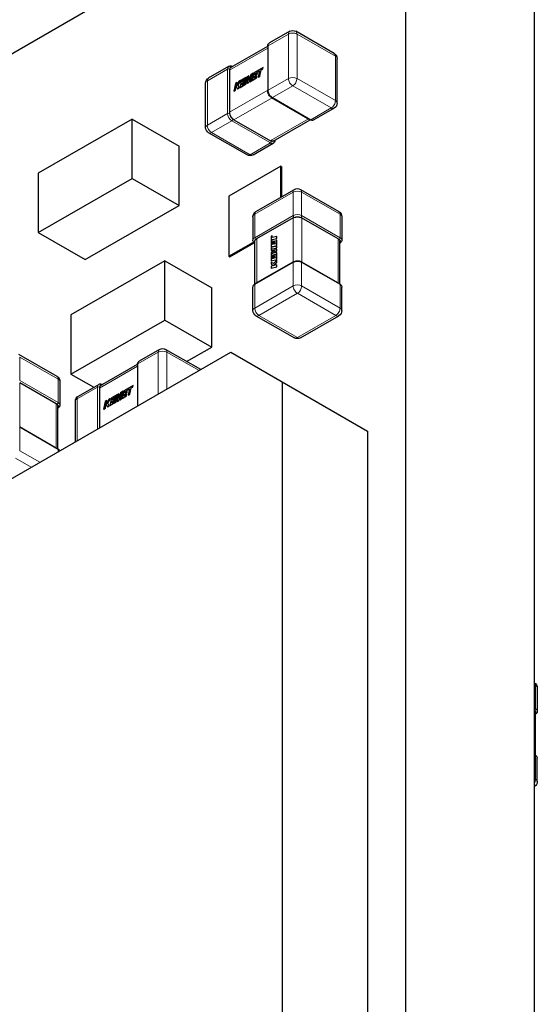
# Model space of a CAD drawing. Header units: millimetres. Extents: x 4 to 585, y 130 to 416.
# Tile 95 of 100: x 520 to 529, y 229 to 246. Entities that reach past the tile are written whole.
import ezdxf

# ---------------------------------------------------------------- set-up
doc = ezdxf.new("R2010")
doc.units = ezdxf.units.MM
doc.header["$LTSCALE"] = 0.75
doc.layers.add('Visible', color=7, linetype='Continuous', lineweight=25)
doc.layers.add('Visible Narrow', color=7, linetype='Continuous', lineweight=13)

msp = doc.modelspace()

# ---------------------------------------------------------------- linework, layer by layer
at = {"layer": 'Visible', "extrusion": (-0.707107, 0.407196, 0.578093)}
for p, q in [((526.41, 219.032, 47.018), (526.41, 272.173, 9.587)), ((528.544, 217.803, 45.274), (528.544, 270.944, 7.843)), ((518.681, 244.371, 19.807), (525.866, 248.508, 25.68)), ((524.487, 245.43, 28.014), (524.151, 245.236, 27.739)), ((525.223, 245.063, 27.494), (524.587, 245.43, 28.014)), ((523.507, 244.828, 27.2), (524.123, 245.183, 27.703)), ((524.123, 245.18, 27.783), (524.123, 244.444, 28.301)), ((525.273, 244.241, 28.012), (525.273, 244.977, 27.494)), ((523.144, 244.656, 26.916), (523.48, 244.85, 27.191)), ((523.492, 244.787, 27.263), (523.492, 244.087, 27.756)), ((523.841, 244.711, 27.748), (523.806, 244.612, 27.775)), ((523.883, 244.735, 27.782), (523.841, 244.711, 27.748)), ((523.855, 244.609, 27.837), (523.883, 244.735, 27.782)), ((523.857, 244.608, 27.836), (523.884, 244.734, 27.781)), ((523.894, 244.742, 27.791), (523.867, 244.616, 27.847)), ((523.884, 244.734, 27.781), (523.883, 244.735, 27.782)), ((524.047, 244.83, 27.916), (523.894, 244.742, 27.791)), ((523.906, 244.686, 27.844), (523.947, 244.71, 27.878)), ((523.907, 244.686, 27.843), (523.948, 244.709, 27.877)), ((523.911, 244.71, 27.834), (523.916, 244.733, 27.824)), ((523.952, 244.733, 27.868), (523.911, 244.71, 27.834)), ((523.913, 244.711, 27.832), (523.917, 244.732, 27.823)), ((523.916, 244.733, 27.824), (523.96, 244.758, 27.86)), ((523.917, 244.732, 27.823), (523.916, 244.733, 27.824)), ((523.917, 244.732, 27.823), (523.961, 244.757, 27.859)), ((523.947, 244.71, 27.878), (523.952, 244.733, 27.868)), ((523.948, 244.709, 27.877), (523.947, 244.71, 27.878)), ((523.948, 244.709, 27.877), (523.953, 244.732, 27.866)), ((523.953, 244.732, 27.866), (523.952, 244.733, 27.868)), ((523.96, 244.758, 27.86), (523.989, 244.775, 27.884)), ((523.961, 244.757, 27.859), (523.988, 244.773, 27.881)), ((523.989, 244.775, 27.884), (523.967, 244.673, 27.928)), ((523.994, 244.689, 27.95), (524.016, 244.79, 27.906)), ((523.995, 244.688, 27.949), (524.017, 244.79, 27.905)), ((524.016, 244.79, 27.906), (524.042, 244.805, 27.927)), ((524.017, 244.79, 27.905), (524.016, 244.79, 27.906)), ((524.017, 244.79, 27.905), (524.043, 244.805, 27.926)), ((524.042, 244.805, 27.927), (524.047, 244.83, 27.916)), ((524.043, 244.805, 27.926), (524.042, 244.805, 27.927)), ((524.043, 244.805, 27.926), (524.049, 244.829, 27.915)), ((524.049, 244.829, 27.915), (524.047, 244.83, 27.916)), ((523.094, 243.834, 27.434), (523.094, 244.569, 26.916)), ((523.588, 244.565, 27.541), (523.561, 244.439, 27.596)), ((523.615, 244.581, 27.563), (523.588, 244.565, 27.541)), ((523.644, 244.598, 27.587), (523.604, 244.527, 27.587)), ((523.604, 244.527, 27.587), (523.615, 244.581, 27.563)), ((523.606, 244.532, 27.583), (523.617, 244.58, 27.562)), ((523.617, 244.58, 27.562), (523.615, 244.581, 27.563)), ((523.631, 244.54, 27.612), (523.675, 244.616, 27.613)), ((523.632, 244.539, 27.61), (523.677, 244.615, 27.611)), ((523.675, 244.616, 27.613), (523.644, 244.598, 27.587)), ((523.69, 244.624, 27.625), (523.663, 244.498, 27.68)), ((523.663, 244.498, 27.68), (523.766, 244.557, 27.764)), ((523.664, 244.497, 27.679), (523.767, 244.557, 27.763)), ((523.677, 244.615, 27.611), (523.675, 244.616, 27.613)), ((523.761, 244.665, 27.682), (523.69, 244.624, 27.625)), ((523.695, 244.538, 27.692), (523.702, 244.569, 27.678)), ((523.748, 244.568, 27.735), (523.695, 244.538, 27.692)), ((523.697, 244.539, 27.69), (523.703, 244.568, 27.677)), ((523.702, 244.569, 27.678), (523.743, 244.593, 27.711)), ((523.703, 244.568, 27.677), (523.702, 244.569, 27.678)), ((523.703, 244.568, 27.677), (523.744, 244.592, 27.71)), ((523.707, 244.592, 27.668), (523.712, 244.616, 27.657)), ((523.748, 244.616, 27.701), (523.707, 244.592, 27.668)), ((523.709, 244.593, 27.666), (523.714, 244.615, 27.656)), ((523.712, 244.616, 27.657), (523.756, 244.641, 27.693)), ((523.714, 244.615, 27.656), (523.712, 244.616, 27.657)), ((523.714, 244.615, 27.656), (523.757, 244.64, 27.692)), ((523.743, 244.593, 27.711), (523.748, 244.616, 27.701)), ((523.744, 244.592, 27.71), (523.743, 244.593, 27.711)), ((523.744, 244.592, 27.71), (523.749, 244.615, 27.7)), ((523.77, 244.67, 27.69), (523.748, 244.568, 27.735)), ((523.749, 244.615, 27.7), (523.748, 244.616, 27.701)), ((523.756, 244.641, 27.693), (523.761, 244.665, 27.682)), ((523.757, 244.64, 27.692), (523.756, 244.641, 27.693)), ((523.757, 244.64, 27.692), (523.762, 244.664, 27.681)), ((523.762, 244.664, 27.681), (523.761, 244.665, 27.682)), ((523.766, 244.557, 27.764), (523.79, 244.669, 27.715)), ((523.767, 244.557, 27.763), (523.766, 244.557, 27.764)), ((523.767, 244.557, 27.763), (523.79, 244.66, 27.717)), ((523.811, 244.694, 27.723), (523.77, 244.67, 27.69)), ((523.79, 244.669, 27.715), (523.785, 244.569, 27.78)), ((523.785, 244.569, 27.78), (523.811, 244.583, 27.801)), ((523.787, 244.568, 27.779), (523.785, 244.569, 27.78)), ((523.787, 244.568, 27.779), (523.812, 244.583, 27.799)), ((523.806, 244.612, 27.775), (523.811, 244.694, 27.723)), ((523.808, 244.617, 27.77), (523.812, 244.693, 27.722)), ((523.811, 244.583, 27.801), (523.856, 244.708, 27.768)), ((523.812, 244.693, 27.722), (523.811, 244.694, 27.723)), ((523.812, 244.583, 27.799), (523.811, 244.583, 27.801)), ((523.812, 244.583, 27.799), (523.853, 244.696, 27.77)), ((523.856, 244.708, 27.768), (523.831, 244.595, 27.817)), ((523.831, 244.595, 27.817), (523.855, 244.609, 27.837)), ((523.833, 244.594, 27.816), (523.831, 244.595, 27.817)), ((523.833, 244.594, 27.816), (523.857, 244.608, 27.836)), ((523.857, 244.608, 27.836), (523.855, 244.609, 27.837)), ((523.867, 244.616, 27.847), (523.939, 244.657, 27.905)), ((523.868, 244.615, 27.845), (523.867, 244.616, 27.847)), ((523.868, 244.615, 27.845), (523.94, 244.656, 27.904)), ((523.899, 244.655, 27.858), (523.906, 244.686, 27.844)), ((523.944, 244.681, 27.895), (523.899, 244.655, 27.858)), ((523.901, 244.656, 27.856), (523.907, 244.686, 27.843)), ((523.907, 244.686, 27.843), (523.906, 244.686, 27.844)), ((523.939, 244.657, 27.905), (523.944, 244.681, 27.895)), ((523.94, 244.656, 27.904), (523.939, 244.657, 27.905)), ((523.94, 244.656, 27.904), (523.945, 244.68, 27.894)), ((523.945, 244.68, 27.894), (523.944, 244.681, 27.895)), ((523.967, 244.673, 27.928), (523.994, 244.689, 27.95)), ((523.968, 244.672, 27.927), (523.967, 244.673, 27.928)), ((523.968, 244.672, 27.927), (523.995, 244.688, 27.949)), ((523.995, 244.688, 27.949), (523.994, 244.689, 27.95)), ((523.561, 244.439, 27.596), (523.588, 244.455, 27.618)), ((523.562, 244.439, 27.595), (523.561, 244.439, 27.596)), ((523.562, 244.439, 27.595), (523.589, 244.454, 27.617)), ((523.588, 244.455, 27.618), (523.603, 244.523, 27.588)), ((523.589, 244.454, 27.617), (523.588, 244.455, 27.618)), ((523.589, 244.454, 27.617), (523.604, 244.521, 27.588)), ((523.603, 244.523, 27.588), (523.623, 244.475, 27.648)), ((523.623, 244.475, 27.648), (523.652, 244.492, 27.671)), ((523.625, 244.475, 27.646), (523.623, 244.475, 27.648)), ((523.625, 244.475, 27.646), (523.654, 244.491, 27.67)), ((523.632, 244.539, 27.61), (523.631, 244.54, 27.612)), ((523.652, 244.492, 27.671), (523.631, 244.54, 27.612)), ((523.654, 244.491, 27.67), (523.632, 244.539, 27.61)), ((523.654, 244.491, 27.67), (523.652, 244.492, 27.671)), ((523.664, 244.497, 27.679), (523.663, 244.498, 27.68)), ((524.188, 244.33, 28.301), (524.825, 243.964, 27.781)), ((525.223, 244.154, 28.012), (524.887, 243.96, 27.737)), ((521.878, 243.974, 25.899), (520.323, 243.079, 24.627)), ((521.878, 242.993, 26.59), (521.878, 243.974, 25.899)), ((521.878, 243.974, 25.899), (522.656, 243.527, 25.263)), ((523.563, 243.964, 27.755), (524.168, 243.616, 27.261)), ((524.211, 243.608, 27.198), (524.827, 243.963, 27.702)), ((523.78, 243.38, 26.914), (523.144, 243.747, 27.434)), ((523.88, 243.38, 26.914), (524.216, 243.574, 27.189)), ((522.656, 242.546, 25.954), (522.656, 243.527, 25.263)), ((520.323, 243.079, 24.627), (520.323, 242.098, 25.318)), ((524.339, 243.195, 27.511), (523.477, 242.699, 26.806)), ((524.339, 242.68, 27.873), (524.339, 243.195, 27.511)), ((524.339, 243.195, 27.511), (524.358, 243.184, 27.495)), ((524.358, 242.691, 27.843), (524.358, 243.184, 27.495)), ((520.323, 242.098, 25.318), (521.878, 242.993, 26.59)), ((521.878, 242.993, 26.59), (522.656, 242.546, 25.954)), ((523.928, 242.443, 29.434), (524.565, 242.81, 29.955)), ((524.664, 242.81, 29.955), (525.301, 242.443, 29.434)), ((523.477, 242.699, 26.806), (523.477, 241.702, 27.508)), ((521.1, 241.65, 24.683), (522.656, 242.546, 25.954)), ((523.878, 242.357, 29.434), (523.878, 241.967, 29.708)), ((524.544, 242.337, 30.275), (523.939, 241.989, 29.78)), ((525.291, 241.989, 29.78), (524.685, 242.337, 30.275)), ((525.351, 242.357, 29.434), (525.351, 241.967, 29.708)), ((520.323, 242.098, 25.318), (521.1, 241.65, 24.683)), ((523.477, 241.702, 27.508), (523.888, 241.938, 27.843)), ((523.91, 241.243, 30.219), (523.91, 241.955, 29.717)), ((524.196, 242.041, 30.063), (524.178, 242.037, 30.043)), ((524.178, 242.037, 30.043), (524.178, 241.86, 30.168)), ((524.198, 242.041, 30.062), (524.196, 242.041, 30.063)), ((524.196, 242.011, 30.084), (524.196, 242.041, 30.063)), ((524.273, 242.03, 30.165), (524.196, 242.011, 30.084)), ((524.196, 241.98, 30.106), (524.273, 241.999, 30.187)), ((524.198, 241.979, 30.105), (524.196, 241.98, 30.106)), ((524.196, 241.946, 30.13), (524.196, 241.98, 30.106)), ((524.196, 241.896, 30.165), (524.196, 241.946, 30.13)), ((524.197, 241.896, 30.163), (524.198, 241.946, 30.128)), ((524.198, 242.012, 30.082), (524.198, 242.041, 30.062)), ((524.198, 241.979, 30.105), (524.275, 241.998, 30.186)), ((524.198, 241.946, 30.128), (524.198, 241.979, 30.105)), ((524.231, 241.952, 30.169), (524.214, 241.947, 30.15)), ((524.214, 241.947, 30.15), (524.214, 241.9, 30.184)), ((524.233, 241.951, 30.168), (524.231, 241.952, 30.169)), ((524.231, 241.904, 30.202), (524.231, 241.952, 30.169)), ((524.233, 241.905, 30.2), (524.233, 241.951, 30.168)), ((524.273, 241.967, 30.21), (524.255, 241.962, 30.191)), ((524.255, 241.962, 30.191), (524.255, 241.91, 30.227)), ((524.275, 242.029, 30.164), (524.273, 242.03, 30.165)), ((524.273, 241.999, 30.187), (524.273, 242.03, 30.165)), ((524.275, 241.998, 30.186), (524.273, 241.999, 30.187)), ((524.275, 241.966, 30.208), (524.273, 241.967, 30.21)), ((524.273, 241.883, 30.268), (524.273, 241.967, 30.21)), ((524.275, 241.998, 30.186), (524.275, 242.029, 30.164)), ((524.275, 241.883, 30.267), (524.275, 241.966, 30.208)), ((525.319, 241.243, 30.219), (525.319, 241.955, 29.717)), ((523.496, 241.691, 27.493), (523.9, 241.924, 27.823)), ((524.178, 241.86, 30.168), (524.273, 241.883, 30.268)), ((524.273, 241.87, 30.278), (524.178, 241.847, 30.177)), ((524.179, 241.859, 30.167), (524.178, 241.86, 30.168)), ((524.178, 241.847, 30.177), (524.178, 241.799, 30.211)), ((524.179, 241.798, 30.21), (524.178, 241.799, 30.211)), ((524.178, 241.799, 30.211), (524.246, 241.798, 30.295)), ((524.246, 241.798, 30.295), (524.178, 241.764, 30.236)), ((524.179, 241.859, 30.167), (524.275, 241.883, 30.267)), ((524.179, 241.798, 30.21), (524.244, 241.797, 30.29)), ((524.188, 241.821, 30.208), (524.273, 241.842, 30.297)), ((524.273, 241.818, 30.314), (524.188, 241.821, 30.208)), ((524.188, 241.746, 30.261), (524.273, 241.789, 30.335)), ((524.192, 241.821, 30.209), (524.275, 241.841, 30.296)), ((524.194, 241.747, 30.264), (524.275, 241.788, 30.333)), ((524.214, 241.9, 30.184), (524.196, 241.896, 30.165)), ((524.255, 241.91, 30.227), (524.231, 241.904, 30.202)), ((524.275, 241.883, 30.267), (524.273, 241.883, 30.268)), ((524.275, 241.869, 30.276), (524.273, 241.87, 30.278)), ((524.273, 241.842, 30.297), (524.273, 241.87, 30.278)), ((524.275, 241.841, 30.296), (524.273, 241.842, 30.297)), ((524.275, 241.818, 30.313), (524.273, 241.818, 30.314)), ((524.273, 241.789, 30.335), (524.273, 241.818, 30.314)), ((524.275, 241.788, 30.333), (524.273, 241.789, 30.335)), ((524.275, 241.841, 30.296), (524.275, 241.869, 30.276)), ((524.275, 241.788, 30.333), (524.275, 241.818, 30.313)), ((522.417, 241.627, 28.212), (520.861, 240.731, 26.94)), ((522.417, 240.646, 28.903), (522.417, 241.627, 28.212)), ((522.417, 241.627, 28.212), (523.195, 241.179, 27.576)), ((523.477, 241.702, 27.508), (523.496, 241.691, 27.493)), ((524.549, 241.611, 30.819), (523.912, 241.244, 30.298)), ((524.178, 241.764, 30.236), (524.178, 241.717, 30.269)), ((524.178, 241.717, 30.269), (524.255, 241.736, 30.35)), ((524.179, 241.716, 30.268), (524.178, 241.717, 30.269)), ((524.196, 241.71, 30.296), (524.178, 241.706, 30.277)), ((524.178, 241.706, 30.277), (524.178, 241.625, 30.334)), ((524.178, 241.625, 30.334), (524.273, 241.648, 30.434)), ((524.179, 241.624, 30.333), (524.178, 241.625, 30.334)), ((524.179, 241.716, 30.268), (524.255, 241.735, 30.347)), ((524.179, 241.624, 30.333), (524.275, 241.647, 30.433)), ((524.273, 241.766, 30.351), (524.188, 241.746, 30.261)), ((524.197, 241.71, 30.295), (524.196, 241.71, 30.296)), ((524.196, 241.66, 30.331), (524.196, 241.71, 30.296)), ((524.214, 241.664, 30.35), (524.196, 241.66, 30.331)), ((524.197, 241.661, 30.329), (524.197, 241.71, 30.295)), ((524.231, 241.716, 30.335), (524.214, 241.712, 30.316)), ((524.214, 241.712, 30.316), (524.214, 241.664, 30.35)), ((524.273, 241.635, 30.443), (524.221, 241.581, 30.418)), ((524.233, 241.715, 30.334), (524.231, 241.716, 30.335)), ((524.231, 241.669, 30.368), (524.231, 241.716, 30.335)), ((524.255, 241.675, 30.393), (524.231, 241.669, 30.368)), ((524.233, 241.669, 30.366), (524.233, 241.715, 30.334)), ((524.255, 241.736, 30.35), (524.255, 241.675, 30.393)), ((524.275, 241.766, 30.349), (524.273, 241.766, 30.351)), ((524.273, 241.648, 30.434), (524.273, 241.766, 30.351)), ((524.275, 241.647, 30.433), (524.273, 241.648, 30.434)), ((524.275, 241.635, 30.442), (524.273, 241.635, 30.443)), ((524.273, 241.602, 30.466), (524.273, 241.635, 30.443)), ((524.275, 241.647, 30.433), (524.275, 241.766, 30.349)), ((524.275, 241.601, 30.465), (524.275, 241.635, 30.442)), ((524.68, 241.611, 30.819), (525.317, 241.244, 30.298)), ((524.178, 241.607, 30.346), (524.178, 241.571, 30.372)), ((524.179, 241.606, 30.345), (524.178, 241.607, 30.346)), ((524.221, 241.581, 30.418), (524.178, 241.607, 30.346)), ((524.178, 241.571, 30.372), (524.219, 241.548, 30.438)), ((524.219, 241.548, 30.438), (524.178, 241.538, 30.395)), ((524.178, 241.538, 30.395), (524.178, 241.506, 30.417)), ((524.178, 241.506, 30.417), (524.273, 241.529, 30.517)), ((524.179, 241.505, 30.416), (524.178, 241.506, 30.417)), ((524.221, 241.581, 30.415), (524.179, 241.606, 30.345)), ((524.179, 241.505, 30.416), (524.275, 241.529, 30.516)), ((524.221, 241.548, 30.441), (524.273, 241.602, 30.466)), ((524.273, 241.561, 30.495), (524.221, 241.548, 30.441)), ((524.224, 241.549, 30.441), (524.275, 241.601, 30.465)), ((524.275, 241.601, 30.465), (524.273, 241.602, 30.466)), ((524.275, 241.56, 30.494), (524.273, 241.561, 30.495)), ((524.273, 241.529, 30.517), (524.273, 241.561, 30.495)), ((524.275, 241.529, 30.516), (524.273, 241.529, 30.517)), ((524.275, 241.529, 30.516), (524.275, 241.56, 30.494)), ((523.195, 240.198, 28.267), (523.195, 241.179, 27.576)), ((523.878, 240.803, 30.528), (523.878, 241.192, 30.254)), ((525.351, 240.803, 30.528), (525.351, 241.192, 30.254)), ((520.861, 240.731, 26.94), (520.861, 239.75, 27.631)), ((520.861, 239.75, 27.631), (522.417, 240.646, 28.903)), ((522.417, 240.646, 28.903), (523.195, 240.198, 28.267)), ((523.928, 240.717, 30.528), (524.565, 240.35, 30.008)), ((524.664, 240.35, 30.008), (525.301, 240.717, 30.528)), ((522.332, 240.16, 29.09), (521.995, 239.966, 28.815)), ((523.015, 239.824, 28.613), (522.432, 240.16, 29.09)), ((522.78, 239.959, 27.928), (523.195, 240.198, 28.267)), ((513.896, 234.573, 24.314), (523.512, 240.111, 32.176)), ((519.995, 240.079, 26.166), (520.631, 239.713, 25.646)), ((523.512, 240.111, 32.176), (524.361, 239.619, 33.561)), ((523.512, 240.111, 32.176), (524.927, 239.297, 31.02)), ((521.351, 239.559, 28.275), (521.967, 239.913, 28.779)), ((521.967, 239.91, 28.859), (521.967, 239.221, 29.344)), ((520.861, 239.75, 27.631), (521.241, 239.532, 27.321)), ((520.621, 239.258, 25.992), (520.016, 239.607, 26.486)), ((520.681, 239.626, 25.646), (520.681, 239.237, 25.92)), ((520.988, 239.386, 27.992), (521.325, 239.58, 28.267)), ((521.337, 239.517, 28.338), (521.337, 238.858, 28.802)), ((521.892, 239.56, 28.992), (521.739, 239.472, 28.867)), ((521.761, 239.464, 28.9), (521.804, 239.489, 28.935)), ((521.804, 239.489, 28.935), (521.833, 239.505, 28.959)), ((521.806, 239.488, 28.934), (521.833, 239.503, 28.957)), ((521.833, 239.505, 28.959), (521.811, 239.403, 29.004)), ((521.838, 239.419, 29.026), (521.86, 239.521, 28.981)), ((521.84, 239.418, 29.025), (521.862, 239.52, 28.98)), ((521.86, 239.521, 28.981), (521.887, 239.536, 29.003)), ((521.862, 239.52, 28.98), (521.86, 239.521, 28.981)), ((521.862, 239.52, 28.98), (521.888, 239.535, 29.002)), ((521.887, 239.536, 29.003), (521.892, 239.56, 28.992)), ((521.888, 239.535, 29.002), (521.887, 239.536, 29.003)), ((521.888, 239.535, 29.002), (521.893, 239.559, 28.991)), ((521.893, 239.559, 28.991), (521.892, 239.56, 28.992)), ((524.361, 239.619, 33.561), (524.361, 228.5, 41.393)), ((524.361, 239.619, 33.561), (525.775, 238.804, 32.405)), ((521.489, 239.328, 28.662), (521.448, 239.258, 28.662)), ((521.476, 239.27, 28.687), (521.52, 239.346, 28.688)), ((521.477, 239.269, 28.686), (521.522, 239.345, 28.687)), ((521.52, 239.346, 28.688), (521.489, 239.328, 28.662)), ((521.535, 239.355, 28.7), (521.508, 239.229, 28.756)), ((521.522, 239.345, 28.687), (521.52, 239.346, 28.688)), ((521.605, 239.395, 28.758), (521.535, 239.355, 28.7)), ((521.552, 239.323, 28.743), (521.557, 239.346, 28.733)), ((521.593, 239.346, 28.777), (521.552, 239.323, 28.743)), ((521.554, 239.324, 28.741), (521.558, 239.345, 28.732)), ((521.557, 239.346, 28.733), (521.6, 239.371, 28.768)), ((521.558, 239.345, 28.732), (521.557, 239.346, 28.733)), ((521.558, 239.345, 28.732), (521.602, 239.37, 28.767)), ((521.588, 239.323, 28.787), (521.593, 239.346, 28.777)), ((521.589, 239.322, 28.786), (521.594, 239.345, 28.775)), ((521.615, 239.401, 28.766), (521.593, 239.299, 28.81)), ((521.594, 239.345, 28.775), (521.593, 239.346, 28.777)), ((521.6, 239.371, 28.768), (521.605, 239.395, 28.758)), ((521.602, 239.37, 28.767), (521.6, 239.371, 28.768)), ((521.602, 239.37, 28.767), (521.607, 239.394, 28.757)), ((521.607, 239.394, 28.757), (521.605, 239.395, 28.758)), ((521.61, 239.288, 28.839), (521.635, 239.4, 28.79)), ((521.612, 239.287, 28.838), (521.634, 239.39, 28.793)), ((521.656, 239.424, 28.799), (521.615, 239.401, 28.766)), ((521.635, 239.4, 28.79), (521.63, 239.299, 28.855)), ((521.686, 239.441, 28.823), (521.651, 239.343, 28.851)), ((521.651, 239.343, 28.851), (521.656, 239.424, 28.799)), ((521.653, 239.348, 28.846), (521.657, 239.423, 28.798)), ((521.655, 239.314, 28.876), (521.7, 239.438, 28.844)), ((521.657, 239.423, 28.798), (521.656, 239.424, 28.799)), ((521.657, 239.313, 28.875), (521.698, 239.426, 28.845)), ((521.7, 239.438, 28.844), (521.676, 239.325, 28.893)), ((521.676, 239.325, 28.893), (521.7, 239.339, 28.913)), ((521.677, 239.325, 28.892), (521.676, 239.325, 28.893)), ((521.677, 239.325, 28.892), (521.701, 239.339, 28.912)), ((521.727, 239.465, 28.858), (521.686, 239.441, 28.823)), ((521.7, 239.339, 28.913), (521.727, 239.465, 28.858)), ((521.701, 239.339, 28.912), (521.7, 239.339, 28.913)), ((521.701, 239.339, 28.912), (521.729, 239.464, 28.856)), ((521.739, 239.472, 28.867), (521.712, 239.346, 28.922)), ((521.712, 239.346, 28.922), (521.784, 239.387, 28.981)), ((521.713, 239.345, 28.921), (521.712, 239.346, 28.922)), ((521.713, 239.345, 28.921), (521.785, 239.387, 28.98)), ((521.729, 239.464, 28.856), (521.727, 239.465, 28.858)), ((521.744, 239.386, 28.934), (521.751, 239.417, 28.92)), ((521.789, 239.411, 28.97), (521.744, 239.386, 28.934)), ((521.746, 239.387, 28.932), (521.752, 239.416, 28.919)), ((521.751, 239.417, 28.92), (521.791, 239.44, 28.953)), ((521.752, 239.416, 28.919), (521.751, 239.417, 28.92)), ((521.752, 239.416, 28.919), (521.793, 239.44, 28.952)), ((521.756, 239.44, 28.91), (521.761, 239.464, 28.9)), ((521.796, 239.464, 28.943), (521.756, 239.44, 28.91)), ((521.757, 239.441, 28.908), (521.762, 239.463, 28.898)), ((521.762, 239.463, 28.898), (521.761, 239.464, 28.9)), ((521.762, 239.463, 28.898), (521.806, 239.488, 28.934)), ((521.784, 239.387, 28.981), (521.789, 239.411, 28.97)), ((521.785, 239.387, 28.98), (521.784, 239.387, 28.981)), ((521.785, 239.387, 28.98), (521.79, 239.411, 28.969)), ((521.79, 239.411, 28.969), (521.789, 239.411, 28.97)), ((521.791, 239.44, 28.953), (521.796, 239.464, 28.943)), ((521.793, 239.44, 28.952), (521.791, 239.44, 28.953)), ((521.793, 239.44, 28.952), (521.798, 239.463, 28.942)), ((521.798, 239.463, 28.942), (521.796, 239.464, 28.943)), ((521.811, 239.403, 29.004), (521.838, 239.419, 29.026)), ((521.813, 239.403, 29.003), (521.811, 239.403, 29.004)), ((521.813, 239.403, 29.003), (521.84, 239.418, 29.025)), ((521.84, 239.418, 29.025), (521.838, 239.419, 29.026)), ((520.649, 238.512, 26.43), (520.649, 239.225, 25.929)), ((520.938, 238.629, 28.464), (520.938, 239.3, 27.992)), ((521.433, 239.296, 28.617), (521.405, 239.17, 28.672)), ((521.405, 239.17, 28.672), (521.433, 239.185, 28.694)), ((521.407, 239.169, 28.671), (521.405, 239.17, 28.672)), ((521.407, 239.169, 28.671), (521.434, 239.185, 28.693)), ((521.46, 239.311, 28.639), (521.433, 239.296, 28.617)), ((521.433, 239.185, 28.694), (521.447, 239.254, 28.664)), ((521.434, 239.185, 28.693), (521.433, 239.185, 28.694)), ((521.434, 239.185, 28.693), (521.448, 239.251, 28.664)), ((521.447, 239.254, 28.664), (521.468, 239.206, 28.723)), ((521.448, 239.258, 28.662), (521.46, 239.311, 28.639)), ((521.451, 239.262, 28.659), (521.461, 239.31, 28.638)), ((521.461, 239.31, 28.638), (521.46, 239.311, 28.639)), ((521.468, 239.206, 28.723), (521.497, 239.223, 28.747)), ((521.47, 239.205, 28.722), (521.468, 239.206, 28.723)), ((521.47, 239.205, 28.722), (521.499, 239.222, 28.746)), ((521.477, 239.269, 28.686), (521.476, 239.27, 28.687)), ((521.497, 239.223, 28.747), (521.476, 239.27, 28.687)), ((521.499, 239.222, 28.746), (521.477, 239.269, 28.686)), ((521.499, 239.222, 28.746), (521.497, 239.223, 28.747)), ((521.508, 239.229, 28.756), (521.61, 239.288, 28.839)), ((521.509, 239.228, 28.754), (521.508, 239.229, 28.756)), ((521.509, 239.228, 28.754), (521.612, 239.287, 28.838)), ((521.54, 239.268, 28.767), (521.547, 239.299, 28.753)), ((521.593, 239.299, 28.81), (521.54, 239.268, 28.767)), ((521.542, 239.269, 28.765), (521.548, 239.299, 28.752)), ((521.547, 239.299, 28.753), (521.588, 239.323, 28.787)), ((521.548, 239.299, 28.752), (521.547, 239.299, 28.753)), ((521.548, 239.299, 28.752), (521.589, 239.322, 28.786)), ((521.589, 239.322, 28.786), (521.588, 239.323, 28.787)), ((521.612, 239.287, 28.838), (521.61, 239.288, 28.839)), ((521.63, 239.299, 28.855), (521.655, 239.314, 28.876)), ((521.631, 239.298, 28.854), (521.63, 239.299, 28.855)), ((521.631, 239.298, 28.854), (521.657, 239.313, 28.875)), ((521.657, 239.313, 28.875), (521.655, 239.314, 28.876)), ((524.927, 239.297, 31.02), (525.775, 238.804, 32.405)), ((520.011, 238.88, 27.03), (520.647, 238.514, 26.51)), ((525.775, 238.804, 32.405), (525.775, 227.686, 40.236)), ((528.588, 234.553, 31.587), (528.588, 234.163, 31.861)), ((528.556, 233.439, 32.372), (528.556, 234.151, 31.87)), ((528.553, 233.44, 32.451), (528.544, 233.446, 32.459)), ((528.588, 232.999, 32.681), (528.588, 233.388, 32.407))]:
    msp.add_line(p, q, dxfattribs=at)
at = {"layer": 'Visible', "extrusion": (9.3e-15, -1.63e-14, -1)}
for centre in [(-524.537, 245.343, -28.014), (-522.382, 240.073, -29.09)]:
    msp.add_arc(centre, 0.1, 60.064, 119.936, dxfattribs=at)
at = {"layer": 'Visible', "extrusion": (-4.2e-15, -6.7e-15, -1)}
msp.add_arc((-525.173, 244.977, -27.494), 0.1, 119.936, 180, dxfattribs=at)
at = {"layer": 'Visible', "extrusion": (-0.707107, -0.407196, -0.578093)}
for centre, start, end in [((49.182, -310.695, -485.601), 146.3675, 187.3801), ((49.788, -310.091, -485.601), 56.3675, 123.4109), ((50.392, -310.697, -485.601), 352.6199, 33.4109), ((52.673, -307.217, -482.553), 146.3675, 187.3801)]:
    msp.add_arc(centre, 0.1, start, end, dxfattribs=at)
at = {"layer": 'Visible', "extrusion": (-4.92e-14, 2e-16, -1)}
for centre in [(-523.194, 244.569, -26.916), (-521.038, 239.3, -27.992)]:
    msp.add_arc(centre, 0.1, 360, 60.064, dxfattribs=at)
at = {"layer": 'Visible', "extrusion": (-7.7e-15, 1e-16, -1)}
msp.add_arc((-525.173, 244.241, -28.012), 0.1, 180, 240.064, dxfattribs=at)
at = {"layer": 'Visible', "extrusion": (-8.9e-15, -1.51e-14, -1)}
msp.add_arc((-523.194, 243.834, -27.434), 0.1, 299.936, 360, dxfattribs=at)
at = {"layer": 'Visible', "extrusion": (6e-15, -1.08e-14, -1)}
msp.add_arc((-523.83, 243.467, -26.914), 0.1, 240.064, 299.936, dxfattribs=at)
at = {"layer": 'Visible', "extrusion": (1.05e-14, -1.85e-14, -1)}
msp.add_arc((-524.615, 242.723, -29.955), 0.1, 60.064, 119.936, dxfattribs=at)
at = {"layer": 'Visible', "extrusion": (-3.5e-14, 2e-16, -1)}
msp.add_arc((-523.978, 242.357, -29.434), 0.1, 0, 60.064, dxfattribs=at)
at = {"layer": 'Visible', "extrusion": (-4.01e-14, -6.92e-14, -1)}
for centre in [(-525.251, 242.357, -29.434), (-520.581, 239.626, -25.646)]:
    msp.add_arc(centre, 0.1, 119.936, 180, dxfattribs=at)
at = {"layer": 'Visible', "extrusion": (-4e-16, 0.817547, -0.575862)}
for centre, start, end in [((-524.615, 164.233, 180.688), 56.4783, 123.5217), ((-524.009, 163.628, 180.688), 352.6199, 33.5217), ((-525.22, 163.628, 180.688), 146.4783, 187.3801), ((-520.55, 158.958, 180.637), 146.4783, 187.3801), ((-528.457, 160.894, 173.068), 150.6562, 187.3801)]:
    msp.add_arc(centre, 0.1, start, end, dxfattribs=at)
at = {"layer": 'Visible', "extrusion": (-2.26e-14, -3.89e-14, -1)}
msp.add_arc((-523.978, 240.803, -30.528), 0.1, 299.936, 0, dxfattribs=at)
at = {"layer": 'Visible', "extrusion": (-1.88e-14, 2e-16, -1)}
msp.add_arc((-525.251, 240.803, -30.528), 0.1, 180, 240.064, dxfattribs=at)
at = {"layer": 'Visible', "extrusion": (1.22e-14, -2.13e-14, -1)}
msp.add_arc((-524.615, 240.437, -30.008), 0.1, 240.064, 299.936, dxfattribs=at)
at = {"layer": 'Visible', "extrusion": (-3.44e-14, -5.06e-14, -1)}
msp.add_arc((-528.488, 234.553, -31.587), 0.1, 124.0951, 180, dxfattribs=at)
at = {"layer": 'Visible', "extrusion": (-1.96e-14, 2e-16, -1)}
msp.add_arc((-528.488, 232.999, -32.681), 0.1, 180, 235.9049, dxfattribs=at)
at = {"layer": 'Visible'}
for points, knots in [([(524.123, 245.18, 27.783), (524.123, 245.19, 27.778), (524.124, 245.2, 27.772), (524.131, 245.217, 27.759), (524.136, 245.224, 27.753), (524.145, 245.232, 27.744), (524.148, 245.234, 27.742), (524.151, 245.236, 27.739)], [0, 0, 0, 0, 0.001686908, 0.001686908, 0.003285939, 0.003285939, 0.003920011, 0.003920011, 0.003920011, 0.003920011]), ([(523.48, 244.85, 27.191), (523.486, 244.853, 27.186), (523.493, 244.855, 27.181), (523.506, 244.857, 27.172), (523.513, 244.857, 27.167), (523.526, 244.854, 27.157), (523.533, 244.851, 27.153), (523.54, 244.847, 27.149)], [0, 0, 0, 0, 0.00125621, 0.00125621, 0.002482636, 0.002482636, 0.003762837, 0.003762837, 0.003762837, 0.003762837]), ([(524.188, 244.33, 28.301), (524.18, 244.336, 28.307), (524.171, 244.342, 28.311), (524.156, 244.358, 28.317), (524.149, 244.367, 28.319), (524.138, 244.385, 28.32), (524.133, 244.395, 28.319), (524.126, 244.415, 28.314), (524.124, 244.425, 28.311), (524.123, 244.438, 28.305), (524.123, 244.441, 28.303), (524.123, 244.444, 28.301)], [0, 0, 0, 0, 0.001720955, 0.001720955, 0.00337116, 0.00337116, 0.004974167, 0.004974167, 0.006569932, 0.006569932, 0.007124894, 0.007124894, 0.007124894, 0.007124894]), ([(524.887, 243.96, 27.737), (524.881, 243.957, 27.742), (524.874, 243.955, 27.747), (524.861, 243.953, 27.757), (524.854, 243.954, 27.762), (524.84, 243.957, 27.771), (524.832, 243.96, 27.777), (524.825, 243.964, 27.781)], [0, 0, 0, 0, 0.00125621, 0.00125621, 0.002482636, 0.002482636, 0.003906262, 0.003906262, 0.003906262, 0.003906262]), ([(524.244, 243.627, 27.147), (524.244, 243.618, 27.152), (524.242, 243.61, 27.157), (524.236, 243.594, 27.169), (524.231, 243.586, 27.175), (524.222, 243.578, 27.184), (524.219, 243.576, 27.187), (524.216, 243.574, 27.189)], [0.000161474, 0.000161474, 0.000161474, 0.000161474, 0.001686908, 0.001686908, 0.003285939, 0.003285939, 0.003920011, 0.003920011, 0.003920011, 0.003920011]), ([(523.91, 241.917, 29.666), (523.902, 241.922, 29.671), (523.896, 241.927, 29.677), (523.885, 241.941, 29.688), (523.881, 241.949, 29.695), (523.878, 241.961, 29.703), (523.878, 241.964, 29.706), (523.878, 241.967, 29.708)], [0.000154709, 0.000154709, 0.000154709, 0.000154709, 0.001687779, 0.001687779, 0.003286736, 0.003286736, 0.003910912, 0.003910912, 0.003910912, 0.003910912]), ([(525.351, 241.967, 29.708), (525.351, 241.961, 29.703), (525.349, 241.954, 29.698), (525.344, 241.942, 29.689), (525.34, 241.936, 29.684), (525.331, 241.926, 29.675), (525.325, 241.921, 29.67), (525.319, 241.917, 29.666)], [0, 0, 0, 0, 0.001253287, 0.001253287, 0.002476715, 0.002476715, 0.003760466, 0.003760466, 0.003760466, 0.003760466]), ([(524.549, 241.611, 30.819), (524.558, 241.616, 30.824), (524.568, 241.62, 30.828), (524.589, 241.625, 30.835), (524.6, 241.626, 30.836), (524.621, 241.627, 30.837), (524.632, 241.626, 30.836), (524.653, 241.622, 30.831), (524.663, 241.619, 30.828), (524.674, 241.614, 30.822), (524.677, 241.612, 30.82), (524.68, 241.611, 30.819)], [0, 0, 0, 0, 0.001721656, 0.001721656, 0.003371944, 0.003371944, 0.004974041, 0.004974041, 0.006569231, 0.006569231, 0.007120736, 0.007120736, 0.007120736, 0.007120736]), ([(523.878, 241.192, 30.254), (523.878, 241.199, 30.259), (523.88, 241.206, 30.264), (523.885, 241.218, 30.274), (523.889, 241.224, 30.279), (523.898, 241.235, 30.289), (523.905, 241.24, 30.294), (523.912, 241.244, 30.298)], [0, 0, 0, 0, 0.001253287, 0.001253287, 0.002476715, 0.002476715, 0.003915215, 0.003915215, 0.003915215, 0.003915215]), ([(525.317, 241.244, 30.298), (525.325, 241.239, 30.293), (525.333, 241.233, 30.287), (525.344, 241.219, 30.274), (525.348, 241.211, 30.268), (525.351, 241.199, 30.259), (525.351, 241.196, 30.257), (525.351, 241.192, 30.254)], [0, 0, 0, 0, 0.001687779, 0.001687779, 0.003286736, 0.003286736, 0.003910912, 0.003910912, 0.003910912, 0.003910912]), ([(521.967, 239.91, 28.859), (521.967, 239.92, 28.853), (521.969, 239.93, 28.847), (521.976, 239.947, 28.835), (521.981, 239.954, 28.828), (521.99, 239.962, 28.82), (521.992, 239.964, 28.817), (521.995, 239.966, 28.815)], [0, 0, 0, 0, 0.001686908, 0.001686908, 0.003285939, 0.003285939, 0.003920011, 0.003920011, 0.003920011, 0.003920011]), ([(521.325, 239.58, 28.267), (521.331, 239.584, 28.262), (521.337, 239.586, 28.257), (521.351, 239.587, 28.247), (521.358, 239.587, 28.242), (521.371, 239.584, 28.233), (521.378, 239.581, 28.228), (521.385, 239.578, 28.224)], [0, 0, 0, 0, 0.00125621, 0.00125621, 0.002482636, 0.002482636, 0.003762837, 0.003762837, 0.003762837, 0.003762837]), ([(520.681, 239.237, 25.92), (520.681, 239.23, 25.915), (520.68, 239.223, 25.91), (520.674, 239.211, 25.9), (520.671, 239.205, 25.896), (520.661, 239.195, 25.886), (520.656, 239.19, 25.882), (520.649, 239.186, 25.877)], [0, 0, 0, 0, 0.001253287, 0.001253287, 0.002476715, 0.002476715, 0.003760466, 0.003760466, 0.003760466, 0.003760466]), ([(520.647, 238.514, 26.51), (520.656, 238.509, 26.504), (520.663, 238.502, 26.498), (520.673, 238.49, 26.488), (520.676, 238.485, 26.483), (520.678, 238.479, 26.479)], [0, 0, 0, 0, 0.001687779, 0.001687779, 0.002832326, 0.002832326, 0.002832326, 0.002832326]), ([(528.588, 234.163, 31.861), (528.588, 234.157, 31.856), (528.586, 234.15, 31.852), (528.581, 234.138, 31.842), (528.577, 234.132, 31.837), (528.568, 234.122, 31.828), (528.562, 234.117, 31.823), (528.556, 234.113, 31.819)], [0, 0, 0, 0, 0.001253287, 0.001253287, 0.002476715, 0.002476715, 0.003760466, 0.003760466, 0.003760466, 0.003760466]), ([(528.553, 233.44, 32.451), (528.562, 233.435, 32.446), (528.57, 233.429, 32.44), (528.581, 233.415, 32.427), (528.585, 233.407, 32.421), (528.587, 233.395, 32.412), (528.588, 233.392, 32.41), (528.588, 233.388, 32.407)], [0, 0, 0, 0, 0.001687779, 0.001687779, 0.003286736, 0.003286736, 0.003910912, 0.003910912, 0.003910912, 0.003910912])]:
    msp.add_open_spline(points, degree=3, knots=knots, dxfattribs=at)
for points in [[(523.493, 244.802, 27.25), (523.493, 244.797, 27.255), (523.492, 244.792, 27.259), (523.492, 244.787, 27.263)], [(523.492, 244.087, 27.756), (523.492, 244.082, 27.759), (523.493, 244.076, 27.763), (523.493, 244.07, 27.766)], [(523.549, 243.974, 27.766), (523.553, 243.97, 27.763), (523.558, 243.967, 27.759), (523.563, 243.964, 27.755)], [(524.168, 243.616, 27.261), (524.172, 243.613, 27.257), (524.177, 243.611, 27.253), (524.182, 243.609, 27.248)], [(524.559, 242.344, 30.285), (524.554, 242.342, 30.282), (524.548, 242.34, 30.278), (524.544, 242.337, 30.275)], [(524.685, 242.337, 30.275), (524.681, 242.34, 30.278), (524.675, 242.342, 30.282), (524.67, 242.344, 30.285)], [(523.939, 241.989, 29.78), (523.934, 241.986, 29.776), (523.93, 241.983, 29.772), (523.926, 241.98, 29.767)], [(525.303, 241.98, 29.767), (525.299, 241.983, 29.772), (525.295, 241.986, 29.776), (525.291, 241.989, 29.78)], [(521.338, 239.532, 28.326), (521.337, 239.527, 28.33), (521.337, 239.522, 28.335), (521.337, 239.517, 28.338)], [(520.633, 239.249, 25.979), (520.63, 239.252, 25.984), (520.625, 239.255, 25.988), (520.621, 239.258, 25.992)]]:
    msp.add_open_spline(points, degree=3, dxfattribs=at)
at = {"layer": 'Visible Narrow', "extrusion": (-0.707107, 0.407196, 0.578093)}
for p, q in [((524.466, 245.384, 28.072), (524.13, 245.19, 27.797)), ((524.466, 244.648, 28.59), (524.466, 245.384, 28.072)), ((525.244, 245.017, 27.552), (524.608, 245.384, 28.072)), ((524.608, 245.384, 28.072), (524.608, 244.648, 28.59)), ((524.123, 245.148, 27.78), (523.492, 244.785, 27.264)), ((524.13, 245.19, 27.797), (524.13, 244.454, 28.315)), ((525.244, 244.281, 28.07), (525.244, 245.017, 27.552)), ((523.459, 244.804, 27.249), (523.123, 244.61, 26.974)), ((523.459, 244.068, 27.767), (523.459, 244.804, 27.249)), ((523.493, 244.804, 27.249), (523.493, 244.802, 27.25)), ((523.961, 244.757, 27.859), (523.96, 244.758, 27.86)), ((523.123, 244.61, 26.974), (523.123, 243.874, 27.492)), ((524.13, 244.454, 28.315), (524.466, 244.648, 28.59)), ((524.608, 244.648, 28.59), (525.244, 244.281, 28.07)), ((523.492, 244.088, 27.755), (524.123, 244.452, 28.27)), ((524.537, 244.525, 28.59), (524.2, 244.332, 28.315)), ((525.173, 244.159, 28.07), (524.537, 244.525, 28.59)), ((524.195, 244.327, 28.27), (523.564, 243.964, 27.754)), ((524.2, 244.332, 28.315), (524.837, 243.965, 27.795)), ((523.123, 243.874, 27.492), (523.459, 244.068, 27.767)), ((523.493, 244.07, 27.766), (523.493, 244.068, 27.767)), ((524.837, 243.965, 27.795), (525.173, 244.159, 28.07)), ((523.53, 243.946, 27.767), (523.194, 243.752, 27.492)), ((524.167, 243.579, 27.247), (523.53, 243.946, 27.767)), ((523.547, 243.975, 27.767), (523.549, 243.974, 27.766)), ((524.166, 243.617, 27.262), (524.797, 243.98, 27.777)), ((523.194, 243.752, 27.492), (523.83, 243.385, 26.972)), ((523.83, 243.385, 26.972), (524.167, 243.579, 27.247)), ((524.182, 243.609, 27.248), (524.183, 243.609, 27.247)), ((524.544, 242.764, 30.012), (523.907, 242.397, 29.492)), ((524.544, 242.375, 30.286), (524.544, 242.764, 30.012)), ((524.685, 242.764, 30.012), (524.685, 242.375, 30.286)), ((525.322, 242.397, 29.492), (524.685, 242.764, 30.012)), ((523.907, 242.397, 29.492), (523.907, 242.008, 29.766)), ((523.907, 242.008, 29.766), (524.544, 242.375, 30.286)), ((524.542, 241.607, 30.787), (524.542, 242.336, 30.274)), ((524.561, 242.345, 30.286), (524.559, 242.344, 30.285)), ((524.67, 242.344, 30.285), (524.668, 242.345, 30.286)), ((524.685, 242.375, 30.286), (525.322, 242.008, 29.766)), ((524.687, 242.336, 30.274), (524.687, 241.607, 30.787)), ((525.322, 242.008, 29.766), (525.322, 242.397, 29.492)), ((523.926, 241.98, 29.767), (523.924, 241.979, 29.766)), ((523.94, 241.989, 29.781), (523.94, 241.26, 30.295)), ((524.198, 241.946, 30.128), (524.196, 241.946, 30.13)), ((525.289, 241.26, 30.295), (525.289, 241.989, 29.781)), ((525.305, 241.979, 29.766), (525.303, 241.98, 29.767)), ((524.544, 241.6, 30.832), (523.907, 241.233, 30.312)), ((524.544, 241.21, 31.107), (524.544, 241.6, 30.832)), ((525.322, 241.233, 30.312), (524.685, 241.6, 30.832)), ((524.685, 241.6, 30.832), (524.685, 241.21, 31.107)), ((523.907, 241.233, 30.312), (523.907, 240.844, 30.586)), ((523.907, 240.844, 30.586), (524.544, 241.21, 31.107)), ((524.685, 241.21, 31.107), (525.322, 240.844, 30.586)), ((525.322, 240.844, 30.586), (525.322, 241.233, 30.312)), ((524.615, 241.088, 31.106), (523.978, 240.722, 30.586)), ((525.251, 240.722, 30.586), (524.615, 241.088, 31.106)), ((523.978, 240.722, 30.586), (524.615, 240.355, 30.066)), ((524.615, 240.355, 30.066), (525.251, 240.722, 30.586)), ((520.016, 240.033, 26.224), (520.016, 239.644, 26.498)), ((520.652, 239.667, 25.704), (520.016, 240.033, 26.224)), ((522.311, 240.114, 29.148), (521.974, 239.92, 28.873)), ((522.311, 239.419, 29.637), (522.311, 240.114, 29.148)), ((522.985, 239.807, 28.712), (522.452, 240.114, 29.148)), ((522.452, 240.114, 29.148), (522.452, 239.501, 29.58)), ((521.967, 239.879, 28.855), (521.337, 239.515, 28.339)), ((521.974, 239.92, 28.873), (521.974, 239.225, 29.362)), ((520.652, 239.278, 25.978), (520.652, 239.667, 25.704)), ((520.016, 239.644, 26.498), (520.652, 239.278, 25.978)), ((520.017, 239.606, 26.485), (520.017, 238.876, 26.999)), ((521.304, 239.534, 28.325), (520.968, 239.34, 28.049)), ((521.304, 238.839, 28.814), (521.304, 239.534, 28.325)), ((521.338, 239.534, 28.325), (521.338, 239.532, 28.326)), ((521.806, 239.488, 28.934), (521.804, 239.489, 28.935)), ((520.968, 239.34, 28.049), (520.968, 238.646, 28.539)), ((520.619, 238.529, 26.506), (520.619, 239.259, 25.993)), ((520.635, 239.248, 25.978), (520.633, 239.249, 25.979)), ((520.652, 238.502, 26.524), (520.016, 238.869, 27.044)), ((520.016, 238.869, 27.044), (520.016, 238.48, 27.318)), ((520.206, 238.207, 27.104), (519.945, 238.357, 27.318)), ((520.016, 238.48, 27.318), (520.348, 238.289, 27.047)), ((520.652, 238.464, 26.551), (520.652, 238.502, 26.524)), ((528.558, 234.593, 31.645), (528.544, 234.602, 31.657)), ((528.558, 234.204, 31.919), (528.558, 234.593, 31.645)), ((528.544, 234.213, 31.931), (528.558, 234.204, 31.919)), ((528.558, 233.429, 32.465), (528.544, 233.438, 32.477)), ((528.558, 233.04, 32.739), (528.558, 233.429, 32.465)), ((528.544, 233.048, 32.751), (528.558, 233.04, 32.739))]:
    msp.add_line(p, q, dxfattribs=at)
at = {"layer": 'Visible Narrow', "extrusion": (0.707107, 0.407196, 0.578093)}
for centre, radius, start, end in [((-49.151, -310.695, 487.001), 0.1, 0, 45.1108), ((-49.151, -310.695, 486.525), 0.1, 0, 45.1108), ((-49.151, -310.695, 485.601), 0.076, 333.5743, 45.1108), ((-49.788, -310.059, 487.001), 0.1, 45.1108, 135.1108), ((-49.788, -310.059, 486.525), 0.1, 45.1108, 135.1108), ((-49.788, -310.059, 485.601), 0.076, 45.1108, 135.1108), ((-50.423, -310.697, 487.001), 0.1, 135.1108, 180), ((-50.423, -310.697, 486.525), 0.1, 135.1108, 180), ((-50.423, -310.697, 485.601), 0.076, 135.1108, 206.4257), ((-50.423, -310.697, 485.101), 0.1, 135.1108, 180), ((-51.743, -308.005, 487.111), 0.024, 45.1108, 135.1108), ((-51.743, -308.005, 486.211), 0.024, 45.1108, 135.1108), ((-52.806, -307.054, 487.111), 0.1, 45.1108, 135.1108), ((-52.806, -307.054, 486.211), 0.1, 45.1108, 135.1108), ((-53.441, -307.691, 487.111), 0.1, 135.1108, 180), ((-53.441, -307.691, 486.211), 0.1, 135.1108, 180), ((-52.642, -307.217, 483.953), 0.1, 0, 45.1108), ((-52.642, -307.217, 483.477), 0.1, 0, 45.1108), ((-52.642, -307.217, 482.553), 0.076, 333.5743, 45.1108)]:
    msp.add_arc(centre, radius, start, end, dxfattribs=at)
at = {"layer": 'Visible Narrow', "extrusion": (-3.609e-12, 0.817547, -0.575862)}
for centre, radius, start, end in [((-524.537, 164.187, 184.447), 0.1, 45, 135), ((-525.173, 163.55, 184.447), 0.1, 135, 180), ((-523.476, 163.234, 184.447), 0.024, 45, 135), ((-524.537, 164.187, 183.547), 0.1, 45, 135), ((-525.173, 163.55, 183.547), 0.1, 135, 180), ((-523.476, 163.234, 183.547), 0.024, 45, 135), ((-522.382, 162.031, 179.519), 0.1, 45, 135), ((-521.321, 161.078, 179.519), 0.024, 45, 135)]:
    msp.add_arc(centre, radius, start, end, dxfattribs=at)
at = {"layer": 'Visible Narrow', "extrusion": (0.707107, -0.407196, -0.578093)}
for centre, radius, start, end in [((474.371, 214.856, 254.806), 0.1, 0, 45.1108), ((474.371, 214.856, 255.706), 0.1, 0, 45.1108), ((473.733, 215.491, 254.806), 0.1, 45.1108, 135.1108), ((473.733, 215.491, 255.706), 0.1, 45.1108, 135.1108), ((472.393, 214.145, 254.806), 0.1, 135.1108, 180), ((472.393, 214.145, 255.706), 0.1, 135.1108, 180), ((472.139, 217.234, 254.806), 0.1, 360, 45.1108), ((472.139, 217.234, 255.706), 0.1, 360, 45.1108), ((470.793, 218.574, 254.806), 0.1, 45.1108, 135.1108), ((470.793, 218.574, 255.706), 0.1, 45.1108, 135.1108), ((470.158, 217.937, 254.806), 0.1, 135.1108, 180), ((470.158, 217.937, 255.706), 0.1, 135.1108, 180), ((468.729, 216.174, 254.806), 0.1, 0, 45.1108), ((467.443, 212.591, 255.706), 0.1, 360, 45.1108), ((466.708, 223.253, 259.928), 0.024, 45.1108, 127.2647), ((466.037, 223.922, 259.928), 0.024, 0, 45.1108)]:
    msp.add_arc(centre, radius, start, end, dxfattribs=at)
at = {"layer": 'Visible Narrow', "extrusion": (3.609e-12, -0.817547, 0.575862)}
for centre, radius in [((524.147, 163.904, -184.447), 0.024), ((523.194, 162.843, -184.447), 0.1), ((524.147, 163.904, -183.547), 0.024), ((523.194, 162.843, -183.547), 0.1), ((521.991, 161.749, -179.519), 0.024), ((521.038, 160.688, -179.519), 0.1)]:
    msp.add_arc(centre, radius, 135, 180, dxfattribs=at)
at = {"layer": 'Visible Narrow', "extrusion": (-0.707107, -0.407196, -0.578093)}
for centre, radius, start, end in [((49.151, -310.695, -485.577), 0.1, 134.8892, 180), ((49.151, -310.695, -485.101), 0.1, 134.8892, 180), ((49.788, -310.059, -485.577), 0.1, 44.8892, 134.8892), ((49.788, -310.059, -485.101), 0.1, 44.8892, 134.8892), ((50.423, -310.697, -485.577), 0.1, 0, 44.8892), ((51.46, -308.394, -487.111), 0.1, 134.8892, 180), ((51.46, -308.394, -486.211), 0.1, 134.8892, 180), ((52.415, -307.336, -487.111), 0.024, 134.8892, 180), ((52.415, -307.336, -486.211), 0.024, 134.8892, 180), ((52.642, -307.217, -482.529), 0.1, 134.8892, 180), ((52.642, -307.217, -482.053), 0.1, 134.8892, 180)]:
    msp.add_arc(centre, radius, start, end, dxfattribs=at)
at = {"layer": 'Visible Narrow', "extrusion": (-0.707107, 0.407196, 0.578093)}
for centre, radius, start, end in [((-473.344, 215.207, -254.806), 0.024, 0, 44.8892), ((-472.675, 214.536, -254.806), 0.024, 44.8892, 134.8892), ((-473.344, 215.207, -255.706), 0.024, 0, 44.8892), ((-472.675, 214.536, -255.706), 0.024, 44.8892, 134.8892), ((-471.856, 217.623, -254.806), 0.024, 44.8892, 134.8892), ((-471.856, 217.623, -255.706), 0.024, 44.8892, 134.8892), ((-471.184, 218.292, -254.806), 0.024, 134.8892, 180), ((-471.184, 218.292, -255.706), 0.024, 134.8892, 180), ((-467.159, 212.98, -255.706), 0.024, 44.8892, 134.8892), ((-466.487, 213.649, -255.706), 0.024, 134.8892, 180), ((-466.992, 222.863, -259.928), 0.1, 134.8892, 172.4447), ((-465.646, 224.204, -259.928), 0.1, 97.3337, 134.8892)]:
    msp.add_arc(centre, radius, start, end, dxfattribs=at)
at = {"layer": 'Visible Narrow', "extrusion": (-4e-16, 0.817547, -0.575862)}
for centre, start, end in [((-524.615, 164.264, 181.188), 45, 135), ((-523.978, 163.628, 181.188), 360, 45), ((-524.615, 164.264, 180.712), 45, 135), ((-525.251, 163.628, 181.188), 135, 180), ((-523.978, 163.628, 180.712), 360, 45), ((-525.251, 163.628, 180.712), 135, 180), ((-525.251, 163.628, 179.288), 135, 180), ((-520.581, 158.958, 181.137), 135, 180), ((-520.581, 158.958, 180.661), 135, 180), ((-528.488, 160.894, 173.568), 135, 180), ((-528.488, 160.894, 173.092), 135, 180)]:
    msp.add_arc(centre, 0.1, start, end, dxfattribs=at)
at = {"layer": 'Visible Narrow', "extrusion": (4e-16, -0.817547, 0.575862)}
for centre, radius, start, end in [((524.615, 164.264, -180.688), 0.076, 45, 135), ((523.978, 163.628, -180.688), 0.076, 135, 206.4258), ((525.251, 163.628, -180.688), 0.076, 333.5742, 45), ((524.615, 164.264, -179.764), 0.1, 45, 135), ((523.978, 163.628, -179.764), 0.1, 135, 180), ((524.615, 164.264, -179.288), 0.1, 45, 135), ((525.251, 163.628, -179.764), 0.1, 0, 45), ((523.978, 163.628, -179.288), 0.1, 135, 180), ((520.581, 158.958, -180.637), 0.076, 333.5742, 45), ((520.581, 158.958, -179.713), 0.1, 16.6293, 45), ((528.488, 160.894, -173.068), 0.076, 333.5742, 42.4735), ((528.488, 160.894, -172.144), 0.1, 0, 45), ((528.488, 160.894, -171.668), 0.1, 0, 45)]:
    msp.add_arc(centre, radius, start, end, dxfattribs=at)

doc.saveas('drawing.dxf')
